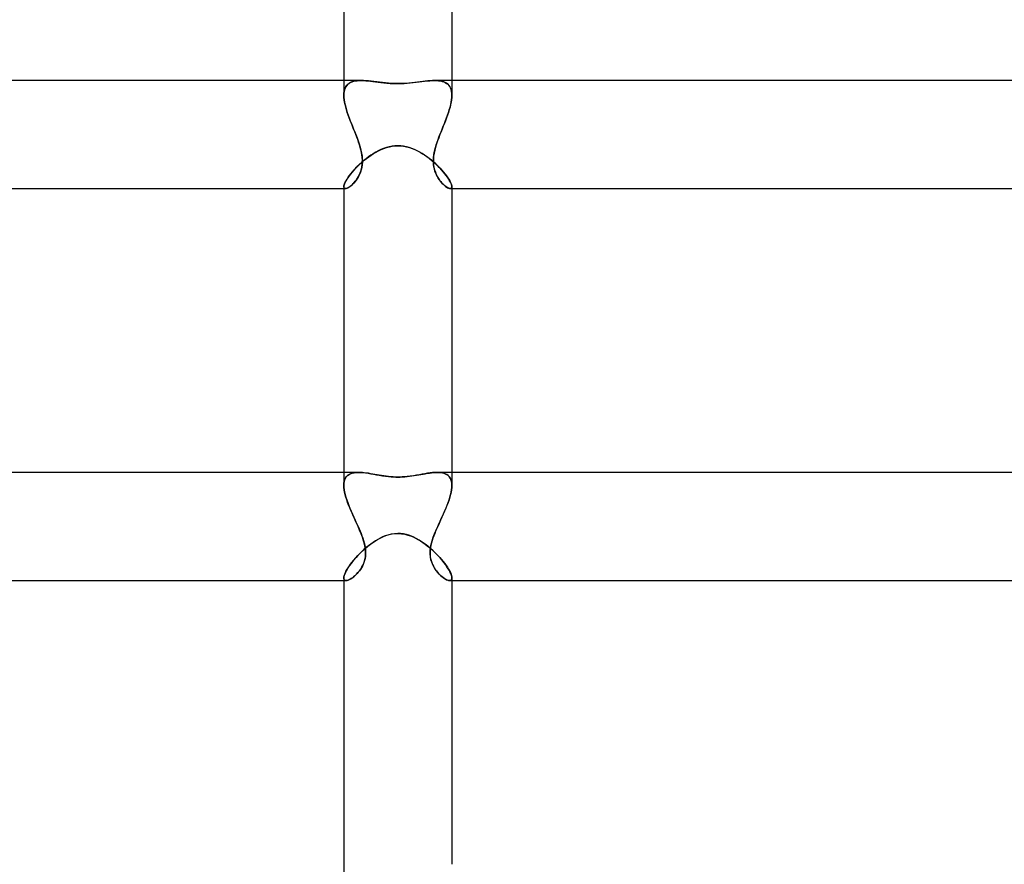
# Model space of a CAD drawing. Header units: millimetres. Extents: x -430 to 430, y -2 to 290.
# Tile 42 of 84: x -14 to 22, y 33 to 64. Entities that reach past the tile are written whole.
import ezdxf

# ---------------------------------------------------------------- set-up
doc = ezdxf.new("R2010")
doc.units = ezdxf.units.MM
doc.layers.add('HIDDEN', color=7, linetype='Continuous')
doc.layers.add('THICK', color=7, linetype='Continuous')

msp = doc.modelspace()

# ---------------------------------------------------------------- linework, layer by layer
at = {"layer": 'HIDDEN'}
for p, q in [((-2, 62), (-2, 61.453)), ((-1.641, 61.968), (-1.701, 61.949)), ((-1.697, 61.951), (-1.637, 61.97)), ((-1.576, 61.983), (-1.641, 61.968)), ((-1.637, 61.97), (-1.573, 61.983)), ((-1.507, 61.993), (-1.576, 61.983)), ((-1.573, 61.983), (-1.505, 61.993)), ((-1.434, 61.998), (-1.507, 61.993)), ((-1.505, 61.993), (-1.433, 61.998)), ((-1.357, 62), (-1.434, 61.998)), ((-1.433, 61.998), (-1.357, 62)), ((-1.271, 61.998), (-1.357, 62)), ((-1.18, 61.993), (-1.271, 61.998)), ((-1.086, 61.984), (-1.18, 61.993)), ((-0.989, 61.974), (-1.086, 61.984)), ((-0.888, 61.961), (-0.989, 61.974)), ((0.921, 61.966), (0.825, 61.953)), ((1.015, 61.977), (0.921, 61.966)), ((1.105, 61.986), (1.015, 61.977)), ((1.192, 61.993), (1.105, 61.986)), ((1.276, 61.998), (1.192, 61.993)), ((1.357, 62), (1.276, 61.998)), ((1.433, 61.998), (1.357, 62)), ((1.357, 62), (1.434, 61.998)), ((1.505, 61.993), (1.433, 61.998)), ((1.434, 61.998), (1.507, 61.993)), ((1.573, 61.983), (1.505, 61.993)), ((1.507, 61.993), (1.576, 61.983)), ((1.637, 61.97), (1.573, 61.983)), ((1.576, 61.983), (1.641, 61.968)), ((1.697, 61.951), (1.637, 61.97)), ((1.641, 61.968), (1.701, 61.949)), ((2, 62), (2, 61.453)), ((-1.988, 61.599), (-1.972, 61.664)), ((-1.973, 61.661), (-1.988, 61.597)), ((-1.952, 61.719), (-1.973, 61.661)), ((-1.972, 61.664), (-1.95, 61.723)), ((-1.924, 61.772), (-1.952, 61.719)), ((-1.95, 61.723), (-1.922, 61.776)), ((-1.891, 61.819), (-1.924, 61.772)), ((-1.922, 61.776), (-1.888, 61.822)), ((-1.851, 61.86), (-1.891, 61.819)), ((-1.888, 61.822), (-1.848, 61.863)), ((-1.806, 61.895), (-1.851, 61.86)), ((-1.848, 61.863), (-1.802, 61.898)), ((-1.756, 61.925), (-1.806, 61.895)), ((-1.802, 61.898), (-1.752, 61.927)), ((-1.701, 61.949), (-1.756, 61.925)), ((-1.752, 61.927), (-1.697, 61.951)), ((-0.785, 61.948), (-0.888, 61.961)), ((-0.679, 61.935), (-0.785, 61.948)), ((-0.571, 61.921), (-0.679, 61.935)), ((-0.461, 61.909), (-0.571, 61.921)), ((-0.349, 61.899), (-0.461, 61.909)), ((-0.235, 61.891), (-0.349, 61.899)), ((-0.118, 61.886), (-0.235, 61.891)), ((0, 61.884), (-0.118, 61.886)), ((0.147, 61.887), (0, 61.884)), ((0.283, 61.894), (0.147, 61.887)), ((0.408, 61.904), (0.283, 61.894)), ((0.52, 61.916), (0.408, 61.904)), ((0.625, 61.928), (0.52, 61.916)), ((0.726, 61.941), (0.625, 61.928)), ((0.825, 61.953), (0.726, 61.941)), ((1.752, 61.927), (1.697, 61.951)), ((1.701, 61.949), (1.756, 61.925)), ((1.802, 61.898), (1.752, 61.927)), ((1.756, 61.925), (1.806, 61.895)), ((1.848, 61.863), (1.802, 61.898)), ((1.806, 61.895), (1.851, 61.86)), ((1.888, 61.822), (1.848, 61.863)), ((1.851, 61.86), (1.891, 61.819)), ((1.922, 61.776), (1.888, 61.822)), ((1.891, 61.819), (1.924, 61.772)), ((1.95, 61.723), (1.922, 61.776)), ((1.924, 61.772), (1.952, 61.719)), ((1.972, 61.664), (1.95, 61.723)), ((1.952, 61.719), (1.973, 61.661)), ((1.988, 61.599), (1.972, 61.664)), ((1.973, 61.661), (1.988, 61.597)), ((-2, 61.453), (-1.997, 61.529)), ((-1.997, 61.527), (-2, 61.453)), ((-1.997, 61.374), (-2, 61.453)), ((-2, 61.453), (-1.997, 61.372)), ((-1.997, 61.529), (-1.988, 61.599)), ((-1.988, 61.597), (-1.997, 61.527)), ((-1.988, 61.289), (-1.997, 61.374)), ((-1.997, 61.372), (-1.988, 61.287)), ((-1.974, 61.201), (-1.988, 61.289)), ((-1.988, 61.287), (-1.974, 61.198)), ((1.974, 61.201), (1.988, 61.289)), ((1.988, 61.287), (1.974, 61.198)), ((1.997, 61.529), (1.988, 61.599)), ((1.988, 61.597), (1.997, 61.527)), ((1.988, 61.289), (1.997, 61.374)), ((1.997, 61.372), (1.988, 61.287)), ((2, 61.453), (1.997, 61.529)), ((1.997, 61.527), (2, 61.453)), ((1.997, 61.374), (2, 61.453)), ((2, 61.453), (1.997, 61.372)), ((-1.955, 61.11), (-1.974, 61.201)), ((-1.974, 61.198), (-1.954, 61.106)), ((-1.932, 61.016), (-1.955, 61.11)), ((-1.954, 61.106), (-1.93, 61.011)), ((-1.904, 60.919), (-1.932, 61.016)), ((-1.93, 61.011), (-1.903, 60.914)), ((-1.873, 60.82), (-1.904, 60.919)), ((-1.903, 60.914), (-1.871, 60.815)), ((1.903, 60.914), (1.871, 60.815)), ((1.873, 60.82), (1.904, 60.919)), ((1.93, 61.011), (1.903, 60.914)), ((1.904, 60.919), (1.932, 61.016)), ((1.954, 61.106), (1.93, 61.011)), ((1.932, 61.016), (1.955, 61.11)), ((1.974, 61.198), (1.954, 61.106)), ((1.955, 61.11), (1.974, 61.201)), ((-1.839, 60.719), (-1.873, 60.82)), ((-1.871, 60.815), (-1.837, 60.715)), ((-1.802, 60.617), (-1.839, 60.719)), ((-1.837, 60.715), (-1.8, 60.613)), ((-1.763, 60.515), (-1.802, 60.617)), ((-1.8, 60.613), (-1.761, 60.51)), ((-1.722, 60.412), (-1.763, 60.515)), ((-1.761, 60.51), (-1.721, 60.408)), ((1.761, 60.51), (1.721, 60.408)), ((1.722, 60.412), (1.763, 60.515)), ((1.8, 60.613), (1.761, 60.51)), ((1.763, 60.515), (1.802, 60.617)), ((1.837, 60.715), (1.8, 60.613)), ((1.802, 60.617), (1.839, 60.719)), ((1.871, 60.815), (1.837, 60.715)), ((1.839, 60.719), (1.873, 60.82)), ((-1.681, 60.308), (-1.722, 60.412)), ((-1.721, 60.408), (-1.68, 60.305)), ((-1.64, 60.205), (-1.681, 60.308)), ((-1.68, 60.305), (-1.639, 60.203)), ((-1.598, 60.102), (-1.64, 60.205)), ((-1.639, 60.203), (-1.598, 60.101)), ((1.598, 60.102), (1.64, 60.205)), ((1.639, 60.203), (1.598, 60.101)), ((1.68, 60.305), (1.639, 60.203)), ((1.64, 60.205), (1.681, 60.308)), ((1.721, 60.408), (1.68, 60.305)), ((1.681, 60.308), (1.722, 60.412)), ((-1.558, 60), (-1.598, 60.102)), ((-1.598, 60.101), (-1.558, 60)), ((-1.522, 59.906), (-1.558, 60)), ((-1.558, 60), (-1.513, 59.884)), ((-1.486, 59.812), (-1.522, 59.906)), ((-1.513, 59.884), (-1.471, 59.769)), ((-1.453, 59.717), (-1.486, 59.812)), ((1.453, 59.717), (1.486, 59.812)), ((1.513, 59.884), (1.471, 59.769)), ((1.486, 59.812), (1.522, 59.906)), ((1.558, 60), (1.513, 59.884)), ((1.522, 59.906), (1.558, 60)), ((1.558, 60), (1.598, 60.102)), ((1.598, 60.101), (1.558, 60)), ((-1.471, 59.769), (-1.432, 59.654)), ((-1.422, 59.622), (-1.453, 59.717)), ((-1.432, 59.654), (-1.396, 59.538)), ((-1.393, 59.527), (-1.422, 59.622)), ((-1.396, 59.538), (-1.366, 59.424)), ((-1.368, 59.432), (-1.393, 59.527)), ((-1.347, 59.338), (-1.368, 59.432)), ((-1.366, 59.424), (-1.342, 59.31)), ((-0.714, 59.403), (-0.617, 59.449)), ((-0.617, 59.449), (-0.518, 59.489)), ((-0.518, 59.489), (-0.417, 59.523)), ((-0.417, 59.523), (-0.314, 59.55)), ((-0.314, 59.55), (-0.209, 59.57)), ((-0.209, 59.57), (-0.104, 59.582)), ((-0.104, 59.582), (0, 59.586)), ((0, 59.586), (0.107, 59.582)), ((0.107, 59.582), (0.214, 59.569)), ((0.214, 59.569), (0.321, 59.548)), ((0.321, 59.548), (0.426, 59.52)), ((0.426, 59.52), (0.529, 59.485)), ((0.529, 59.485), (0.629, 59.443)), ((0.629, 59.443), (0.726, 59.397)), ((1.366, 59.423), (1.342, 59.309)), ((1.347, 59.338), (1.368, 59.432)), ((1.396, 59.538), (1.366, 59.423)), ((1.368, 59.432), (1.393, 59.527)), ((1.393, 59.527), (1.422, 59.622)), ((1.432, 59.653), (1.396, 59.538)), ((1.422, 59.622), (1.453, 59.717)), ((1.471, 59.769), (1.432, 59.653)), ((-1.331, 59.244), (-1.347, 59.338)), ((-1.342, 59.31), (-1.325, 59.198)), ((-1.32, 59.152), (-1.331, 59.244)), ((-1.326, 58.982), (-1.245, 59.051)), ((-1.325, 59.198), (-1.316, 59.089)), ((-1.315, 59.062), (-1.32, 59.152)), ((-1.316, 59.089), (-1.315, 58.983)), ((-1.315, 58.973), (-1.315, 59.062)), ((-1.245, 59.051), (-1.161, 59.118)), ((-1.161, 59.118), (-1.076, 59.182)), ((-1.076, 59.182), (-0.988, 59.243)), ((-0.988, 59.243), (-0.899, 59.3)), ((-0.899, 59.3), (-0.808, 59.353)), ((-0.808, 59.353), (-0.714, 59.403)), ((0.726, 59.397), (0.82, 59.347)), ((0.82, 59.347), (0.912, 59.292)), ((0.912, 59.292), (1.003, 59.233)), ((1.003, 59.233), (1.091, 59.17)), ((1.091, 59.17), (1.178, 59.105)), ((1.178, 59.105), (1.262, 59.037)), ((1.315, 59.062), (1.32, 59.152)), ((1.316, 59.088), (1.315, 58.982)), ((1.315, 58.973), (1.315, 59.062)), ((1.325, 59.197), (1.316, 59.088)), ((1.32, 59.152), (1.331, 59.244)), ((1.342, 59.309), (1.325, 59.197)), ((1.331, 59.244), (1.347, 59.338)), ((-1.68, 58.623), (-1.618, 58.695)), ((-1.618, 58.695), (-1.55, 58.767)), ((-1.55, 58.767), (-1.479, 58.839)), ((-1.479, 58.839), (-1.404, 58.911)), ((-1.404, 58.911), (-1.326, 58.982)), ((-1.359, 58.693), (-1.387, 58.607)), ((-1.372, 58.65), (-1.35, 58.726)), ((-1.337, 58.784), (-1.359, 58.693)), ((-1.35, 58.726), (-1.333, 58.805)), ((-1.322, 58.881), (-1.337, 58.784)), ((-1.333, 58.805), (-1.321, 58.887)), ((-1.315, 58.983), (-1.322, 58.881)), ((-1.321, 58.887), (-1.315, 58.973)), ((1.262, 59.037), (1.343, 58.967)), ((1.315, 58.982), (1.322, 58.88)), ((1.321, 58.887), (1.315, 58.973)), ((1.333, 58.805), (1.321, 58.887)), ((1.322, 58.88), (1.337, 58.783)), ((1.35, 58.726), (1.333, 58.805)), ((1.337, 58.783), (1.36, 58.692)), ((1.343, 58.967), (1.42, 58.896)), ((1.372, 58.65), (1.35, 58.726)), ((1.36, 58.692), (1.388, 58.606)), ((1.42, 58.896), (1.495, 58.823)), ((1.495, 58.823), (1.566, 58.751)), ((1.566, 58.751), (1.632, 58.679)), ((-1.917, 58.294), (-1.881, 58.354)), ((-1.881, 58.354), (-1.839, 58.418)), ((-1.839, 58.418), (-1.792, 58.484)), ((-1.792, 58.484), (-1.738, 58.553)), ((-1.738, 58.553), (-1.68, 58.623)), ((-1.575, 58.274), (-1.535, 58.327)), ((-1.499, 58.382), (-1.542, 58.318)), ((-1.535, 58.327), (-1.497, 58.384)), ((-1.458, 58.451), (-1.499, 58.382)), ((-1.497, 58.384), (-1.461, 58.445)), ((-1.461, 58.445), (-1.428, 58.51)), ((-1.421, 58.526), (-1.458, 58.451)), ((-1.428, 58.51), (-1.398, 58.579)), ((-1.387, 58.607), (-1.421, 58.526)), ((-1.398, 58.579), (-1.372, 58.65)), ((1.398, 58.579), (1.372, 58.65)), ((1.388, 58.606), (1.421, 58.525)), ((1.428, 58.51), (1.398, 58.579)), ((1.421, 58.525), (1.459, 58.45)), ((1.461, 58.445), (1.428, 58.51)), ((1.459, 58.45), (1.5, 58.38)), ((1.497, 58.384), (1.461, 58.445)), ((1.535, 58.327), (1.497, 58.384)), ((1.5, 58.38), (1.542, 58.317)), ((1.575, 58.274), (1.535, 58.327)), ((1.632, 58.679), (1.693, 58.608)), ((1.693, 58.608), (1.75, 58.538)), ((1.75, 58.538), (1.802, 58.471)), ((1.802, 58.471), (1.848, 58.405)), ((1.848, 58.405), (1.888, 58.344)), ((1.888, 58.344), (1.922, 58.285)), ((-2, 58.069), (-1.997, 58.102)), ((-1.998, 58.048), (-2, 58.069)), ((-2, 58.068), (-1.998, 58.047)), ((-2, 58), (-1.94, 58)), ((-1.993, 58.03), (-1.998, 58.048)), ((-1.998, 58.047), (-1.992, 58.03)), ((-1.997, 58.102), (-1.987, 58.142)), ((-1.984, 58.017), (-1.993, 58.03)), ((-1.992, 58.03), (-1.983, 58.016)), ((-1.987, 58.142), (-1.97, 58.188)), ((-1.972, 58.007), (-1.984, 58.017)), ((-1.983, 58.016), (-1.971, 58.007)), ((-1.957, 58.002), (-1.972, 58.007)), ((-1.971, 58.007), (-1.956, 58.002)), ((-1.97, 58.188), (-1.947, 58.239)), ((-1.939, 58), (-1.957, 58.002)), ((-1.956, 58.002), (-1.938, 58)), ((-1.947, 58.239), (-1.917, 58.294)), ((-1.91, 58.004), (-1.938, 58)), ((-1.938, 58), (-1.912, 58.003)), ((-1.912, 58.003), (-1.882, 58.013)), ((-1.878, 58.014), (-1.91, 58.004)), ((-1.882, 58.013), (-1.849, 58.028)), ((-1.842, 58.031), (-1.878, 58.014)), ((-1.849, 58.028), (-1.814, 58.048)), ((-1.803, 58.055), (-1.842, 58.031)), ((-1.814, 58.048), (-1.776, 58.073)), ((-1.762, 58.084), (-1.803, 58.055)), ((-1.776, 58.073), (-1.737, 58.104)), ((-1.719, 58.119), (-1.762, 58.084)), ((-1.737, 58.104), (-1.697, 58.14)), ((-1.675, 58.161), (-1.719, 58.119)), ((-1.697, 58.14), (-1.656, 58.18)), ((-1.631, 58.207), (-1.675, 58.161)), ((-1.656, 58.18), (-1.615, 58.225)), ((-1.586, 58.26), (-1.631, 58.207)), ((-1.615, 58.225), (-1.575, 58.274)), ((-1.542, 58.318), (-1.586, 58.26)), ((1.542, 58.317), (1.587, 58.259)), ((1.615, 58.225), (1.575, 58.274)), ((1.587, 58.259), (1.631, 58.206)), ((1.656, 58.18), (1.615, 58.225)), ((1.631, 58.206), (1.676, 58.16)), ((1.697, 58.14), (1.656, 58.18)), ((1.676, 58.16), (1.72, 58.119)), ((1.737, 58.104), (1.697, 58.14)), ((1.72, 58.119), (1.763, 58.083)), ((1.776, 58.073), (1.737, 58.104)), ((1.763, 58.083), (1.804, 58.054)), ((1.814, 58.048), (1.776, 58.073)), ((1.804, 58.054), (1.843, 58.031)), ((1.849, 58.028), (1.814, 58.048)), ((1.843, 58.031), (1.879, 58.014)), ((1.882, 58.013), (1.849, 58.028)), ((1.879, 58.014), (1.911, 58.004)), ((1.912, 58.003), (1.882, 58.013)), ((1.911, 58.004), (1.939, 58)), ((1.938, 58), (1.912, 58.003)), ((1.922, 58.285), (1.951, 58.232)), ((1.956, 58.002), (1.938, 58)), ((1.939, 58), (1.957, 58.002)), ((1.94, 58), (2, 58)), ((1.951, 58.232), (1.972, 58.183)), ((1.971, 58.007), (1.956, 58.002)), ((1.957, 58.002), (1.972, 58.007)), ((1.983, 58.016), (1.971, 58.007)), ((1.972, 58.183), (1.988, 58.139)), ((1.972, 58.007), (1.984, 58.017)), ((1.992, 58.03), (1.983, 58.016)), ((1.984, 58.017), (1.993, 58.03)), ((1.988, 58.139), (1.997, 58.1)), ((1.998, 58.047), (1.992, 58.03)), ((1.993, 58.03), (1.998, 58.048)), ((1.997, 58.1), (2, 58.068)), ((1.998, 58.048), (2, 58.069)), ((2, 58.068), (1.998, 58.047)), ((-2, 47.5), (-2, 47.02)), ((-1.903, 47.343), (-1.86, 47.387)), ((-1.848, 47.397), (-1.887, 47.362)), ((-1.86, 47.387), (-1.809, 47.423)), ((-1.804, 47.426), (-1.848, 47.397)), ((-1.809, 47.423), (-1.751, 47.452)), ((-1.755, 47.45), (-1.804, 47.426)), ((-1.703, 47.469), (-1.755, 47.45)), ((-1.751, 47.452), (-1.687, 47.474)), ((-1.646, 47.483), (-1.703, 47.469)), ((-1.687, 47.474), (-1.616, 47.489)), ((-1.586, 47.493), (-1.646, 47.483)), ((-1.616, 47.489), (-1.539, 47.497)), ((-1.522, 47.498), (-1.586, 47.493)), ((-1.539, 47.497), (-1.456, 47.5)), ((-1.456, 47.5), (-1.522, 47.498)), ((-1.387, 47.498), (-1.456, 47.5)), ((-1.315, 47.494), (-1.387, 47.498)), ((-1.242, 47.486), (-1.315, 47.494)), ((-1.167, 47.477), (-1.242, 47.486)), ((-1.09, 47.466), (-1.167, 47.477)), ((-1.012, 47.453), (-1.09, 47.466)), ((-0.933, 47.439), (-1.012, 47.453)), ((-0.853, 47.425), (-0.933, 47.439)), ((-0.771, 47.41), (-0.853, 47.425)), ((-0.688, 47.396), (-0.771, 47.41)), ((-0.605, 47.382), (-0.688, 47.396)), ((0.688, 47.396), (0.574, 47.377)), ((0.797, 47.415), (0.688, 47.396)), ((0.902, 47.434), (0.797, 47.415)), ((1.003, 47.452), (0.902, 47.434)), ((1.1, 47.467), (1.003, 47.452)), ((1.194, 47.481), (1.1, 47.467)), ((1.285, 47.491), (1.194, 47.481)), ((1.372, 47.498), (1.285, 47.491)), ((1.456, 47.5), (1.372, 47.498)), ((1.539, 47.497), (1.456, 47.5)), ((1.456, 47.5), (1.522, 47.498)), ((1.522, 47.498), (1.586, 47.493)), ((1.616, 47.489), (1.539, 47.497)), ((1.586, 47.493), (1.646, 47.483)), ((1.687, 47.474), (1.616, 47.489)), ((1.646, 47.483), (1.703, 47.469)), ((1.751, 47.452), (1.687, 47.474)), ((1.703, 47.469), (1.755, 47.45)), ((1.809, 47.423), (1.751, 47.452)), ((1.755, 47.45), (1.804, 47.426)), ((1.804, 47.426), (1.848, 47.397)), ((1.86, 47.387), (1.809, 47.423)), ((1.848, 47.397), (1.887, 47.362)), ((1.903, 47.343), (1.86, 47.387)), ((2, 47.5), (2, 47.02)), ((-2, 47.019), (-1.996, 47.097)), ((-1.997, 47.093), (-2, 47.02)), ((-2, 47.02), (-1.997, 46.943)), ((-1.987, 47.159), (-1.997, 47.093)), ((-1.996, 47.097), (-1.985, 47.169)), ((-1.971, 47.219), (-1.987, 47.159)), ((-1.985, 47.169), (-1.966, 47.234)), ((-1.949, 47.273), (-1.971, 47.219)), ((-1.966, 47.234), (-1.938, 47.292)), ((-1.921, 47.32), (-1.949, 47.273)), ((-1.938, 47.292), (-1.903, 47.343)), ((-1.887, 47.362), (-1.921, 47.32)), ((-0.52, 47.368), (-0.605, 47.382)), ((-0.435, 47.357), (-0.52, 47.368)), ((-0.349, 47.346), (-0.435, 47.357)), ((-0.263, 47.338), (-0.349, 47.346)), ((-0.176, 47.331), (-0.263, 47.338)), ((-0.088, 47.328), (-0.176, 47.331)), ((0, 47.326), (-0.088, 47.328)), ((0.074, 47.327), (0, 47.326)), ((0.157, 47.331), (0.074, 47.327)), ((0.249, 47.337), (0.157, 47.331)), ((0.349, 47.346), (0.249, 47.337)), ((0.458, 47.36), (0.349, 47.346)), ((0.574, 47.377), (0.458, 47.36)), ((1.887, 47.362), (1.921, 47.32)), ((1.938, 47.292), (1.903, 47.343)), ((1.921, 47.32), (1.949, 47.273)), ((1.966, 47.234), (1.938, 47.292)), ((1.949, 47.273), (1.971, 47.219)), ((1.985, 47.169), (1.966, 47.234)), ((1.971, 47.219), (1.987, 47.159)), ((1.996, 47.097), (1.985, 47.169)), ((1.987, 47.159), (1.997, 47.093)), ((2, 47.019), (1.996, 47.097)), ((1.997, 47.093), (2, 47.02)), ((2, 47.02), (1.997, 46.943)), ((-1.997, 46.939), (-2, 47.019)), ((-1.997, 46.943), (-1.987, 46.86)), ((-1.987, 46.855), (-1.997, 46.939)), ((-1.987, 46.86), (-1.972, 46.771)), ((-1.971, 46.767), (-1.987, 46.855)), ((-1.972, 46.771), (-1.951, 46.679)), ((-1.95, 46.676), (-1.971, 46.767)), ((-1.951, 46.679), (-1.924, 46.584)), ((-1.924, 46.582), (-1.95, 46.676)), ((1.951, 46.679), (1.924, 46.584)), ((1.924, 46.582), (1.95, 46.676)), ((1.95, 46.676), (1.971, 46.767)), ((1.972, 46.771), (1.951, 46.679)), ((1.971, 46.767), (1.987, 46.855)), ((1.987, 46.86), (1.972, 46.771)), ((1.997, 46.943), (1.987, 46.86)), ((1.987, 46.855), (1.997, 46.939)), ((1.997, 46.939), (2, 47.019)), ((-1.924, 46.584), (-1.893, 46.485)), ((-1.893, 46.487), (-1.924, 46.582)), ((-1.859, 46.389), (-1.893, 46.487)), ((-1.893, 46.485), (-1.857, 46.383)), ((-1.822, 46.29), (-1.859, 46.389)), ((-1.857, 46.383), (-1.817, 46.278)), ((1.857, 46.383), (1.817, 46.278)), ((1.822, 46.29), (1.859, 46.389)), ((1.893, 46.485), (1.857, 46.383)), ((1.859, 46.389), (1.893, 46.487)), ((1.924, 46.584), (1.893, 46.485)), ((1.893, 46.487), (1.924, 46.582)), ((-1.782, 46.191), (-1.822, 46.29)), ((-1.817, 46.278), (-1.774, 46.171)), ((-1.74, 46.092), (-1.782, 46.191)), ((-1.774, 46.171), (-1.728, 46.063)), ((-1.697, 45.992), (-1.74, 46.092)), ((-1.728, 46.063), (-1.679, 45.952)), ((-1.652, 45.892), (-1.697, 45.992)), ((-1.679, 45.952), (-1.629, 45.84)), ((1.679, 45.952), (1.629, 45.84)), ((1.652, 45.892), (1.697, 45.992)), ((1.728, 46.063), (1.679, 45.952)), ((1.697, 45.992), (1.74, 46.092)), ((1.774, 46.171), (1.728, 46.063)), ((1.74, 46.092), (1.782, 46.191)), ((1.817, 46.278), (1.774, 46.171)), ((1.782, 46.191), (1.822, 46.29)), ((-1.608, 45.793), (-1.652, 45.892)), ((-1.629, 45.84), (-1.578, 45.728)), ((-1.563, 45.695), (-1.608, 45.793)), ((-1.578, 45.728), (-1.526, 45.614)), ((-1.518, 45.597), (-1.563, 45.695)), ((-1.526, 45.614), (-1.474, 45.5)), ((-1.474, 45.5), (-1.518, 45.597)), ((1.526, 45.614), (1.474, 45.5)), ((1.474, 45.5), (1.518, 45.597)), ((1.518, 45.597), (1.563, 45.695)), ((1.578, 45.728), (1.526, 45.614)), ((1.563, 45.695), (1.608, 45.793)), ((1.629, 45.84), (1.578, 45.728)), ((1.608, 45.793), (1.652, 45.892)), ((-1.415, 45.364), (-1.474, 45.5)), ((-1.474, 45.5), (-1.436, 45.413)), ((-1.436, 45.413), (-1.399, 45.326)), ((-1.359, 45.23), (-1.415, 45.364)), ((-1.399, 45.326), (-1.363, 45.239)), ((-1.363, 45.239), (-1.329, 45.152)), ((-1.31, 45.098), (-1.359, 45.23)), ((-0.321, 45.197), (-0.208, 45.222)), ((-0.208, 45.222), (-0.101, 45.235)), ((-0.101, 45.235), (0, 45.239)), ((0, 45.239), (0.131, 45.232)), ((0.131, 45.232), (0.254, 45.213)), ((0.254, 45.213), (0.367, 45.184)), ((1.31, 45.098), (1.36, 45.23)), ((1.363, 45.239), (1.329, 45.152)), ((1.36, 45.23), (1.415, 45.364)), ((1.399, 45.326), (1.363, 45.239)), ((1.436, 45.413), (1.399, 45.326)), ((1.415, 45.364), (1.474, 45.5)), ((1.474, 45.5), (1.436, 45.413)), ((-1.329, 45.152), (-1.298, 45.066)), ((-1.267, 44.968), (-1.31, 45.098)), ((-1.298, 45.066), (-1.271, 44.98)), ((-1.271, 44.98), (-1.246, 44.894)), ((-1.233, 44.841), (-1.267, 44.968)), ((-1.246, 44.894), (-1.226, 44.81)), ((-1.209, 44.717), (-1.233, 44.841)), ((-1.113, 44.768), (-1.009, 44.847)), ((-1.009, 44.847), (-0.902, 44.923)), ((-0.902, 44.923), (-0.792, 44.993)), ((-0.792, 44.993), (-0.677, 45.057)), ((-0.677, 45.057), (-0.56, 45.113)), ((-0.56, 45.113), (-0.441, 45.161)), ((-0.441, 45.161), (-0.321, 45.197)), ((0.367, 45.184), (0.471, 45.149)), ((0.471, 45.149), (0.565, 45.111)), ((0.565, 45.111), (0.655, 45.068)), ((0.655, 45.068), (0.744, 45.021)), ((0.744, 45.021), (0.832, 44.968)), ((0.832, 44.968), (0.919, 44.911)), ((0.919, 44.911), (1.005, 44.85)), ((1.005, 44.85), (1.09, 44.786)), ((1.209, 44.718), (1.233, 44.841)), ((1.246, 44.894), (1.226, 44.81)), ((1.233, 44.841), (1.267, 44.968)), ((1.271, 44.98), (1.246, 44.894)), ((1.267, 44.968), (1.31, 45.098)), ((1.298, 45.066), (1.271, 44.98)), ((1.329, 45.152), (1.298, 45.066)), ((-1.481, 44.428), (-1.396, 44.515)), ((-1.396, 44.515), (-1.306, 44.601)), ((-1.306, 44.601), (-1.212, 44.685)), ((-1.226, 44.81), (-1.21, 44.725)), ((-1.212, 44.685), (-1.113, 44.768)), ((-1.21, 44.725), (-1.199, 44.641)), ((-1.196, 44.597), (-1.209, 44.717)), ((-1.204, 44.372), (-1.194, 44.481)), ((-1.194, 44.474), (-1.201, 44.394)), ((-1.199, 44.641), (-1.194, 44.557)), ((-1.194, 44.481), (-1.196, 44.597)), ((-1.194, 44.557), (-1.194, 44.474)), ((1.09, 44.786), (1.173, 44.718)), ((1.173, 44.718), (1.254, 44.649)), ((1.199, 44.641), (1.194, 44.557)), ((1.194, 44.482), (1.196, 44.598)), ((1.194, 44.557), (1.194, 44.474)), ((1.204, 44.373), (1.194, 44.482)), ((1.194, 44.474), (1.201, 44.394)), ((1.196, 44.598), (1.209, 44.718)), ((1.21, 44.725), (1.199, 44.641)), ((1.226, 44.81), (1.21, 44.725)), ((1.254, 44.649), (1.332, 44.577)), ((1.332, 44.577), (1.407, 44.504)), ((1.407, 44.504), (1.48, 44.429)), ((-1.763, 44.091), (-1.702, 44.172)), ((-1.702, 44.172), (-1.634, 44.256)), ((-1.634, 44.256), (-1.56, 44.342)), ((-1.56, 44.342), (-1.481, 44.428)), ((-1.289, 44.083), (-1.253, 44.173)), ((-1.255, 44.167), (-1.283, 44.098)), ((-1.232, 44.24), (-1.255, 44.167)), ((-1.253, 44.173), (-1.224, 44.269)), ((-1.213, 44.316), (-1.232, 44.24)), ((-1.224, 44.269), (-1.204, 44.372)), ((-1.201, 44.394), (-1.213, 44.316)), ((1.201, 44.394), (1.213, 44.316)), ((1.224, 44.27), (1.204, 44.373)), ((1.213, 44.316), (1.232, 44.24)), ((1.253, 44.173), (1.224, 44.27)), ((1.232, 44.24), (1.255, 44.167)), ((1.289, 44.084), (1.253, 44.173)), ((1.255, 44.167), (1.283, 44.098)), ((1.48, 44.429), (1.549, 44.355)), ((1.549, 44.355), (1.614, 44.28)), ((1.614, 44.28), (1.676, 44.205)), ((1.676, 44.205), (1.733, 44.132)), ((1.733, 44.132), (1.786, 44.059)), ((-1.967, 43.739), (-1.942, 43.799)), ((-1.942, 43.799), (-1.908, 43.865)), ((-1.908, 43.865), (-1.867, 43.937)), ((-1.867, 43.937), (-1.818, 44.012)), ((-1.818, 44.012), (-1.763, 44.091)), ((-1.508, 43.758), (-1.551, 43.713)), ((-1.529, 43.735), (-1.477, 43.793)), ((-1.466, 43.806), (-1.508, 43.758)), ((-1.477, 43.793), (-1.426, 43.856)), ((-1.426, 43.856), (-1.466, 43.806)), ((-1.426, 43.856), (-1.377, 43.925)), ((-1.386, 43.911), (-1.426, 43.856)), ((-1.349, 43.97), (-1.386, 43.911)), ((-1.377, 43.925), (-1.331, 44.001)), ((-1.314, 44.032), (-1.349, 43.97)), ((-1.331, 44.001), (-1.289, 44.083)), ((-1.283, 44.098), (-1.314, 44.032)), ((1.283, 44.098), (1.314, 44.032)), ((1.331, 44.001), (1.289, 44.084)), ((1.314, 44.032), (1.349, 43.97)), ((1.377, 43.926), (1.331, 44.001)), ((1.349, 43.97), (1.386, 43.911)), ((1.426, 43.857), (1.377, 43.926)), ((1.386, 43.911), (1.426, 43.856)), ((1.476, 43.794), (1.426, 43.857)), ((1.426, 43.856), (1.466, 43.806)), ((1.466, 43.806), (1.508, 43.758)), ((1.529, 43.736), (1.476, 43.794)), ((1.508, 43.758), (1.551, 43.713)), ((1.786, 44.059), (1.834, 43.989)), ((1.834, 43.989), (1.876, 43.921)), ((1.876, 43.921), (1.913, 43.856)), ((1.913, 43.856), (1.944, 43.794)), ((1.944, 43.794), (1.968, 43.737)), ((-2, 43.596), (-1.997, 43.637)), ((-2, 43.597), (-1.997, 43.567)), ((-1.997, 43.566), (-2, 43.596)), ((-2, 43.5), (-1.913, 43.5)), ((-1.997, 43.637), (-1.986, 43.685)), ((-1.997, 43.567), (-1.99, 43.543)), ((-1.989, 43.541), (-1.997, 43.566)), ((-1.99, 43.543), (-1.977, 43.524)), ((-1.976, 43.523), (-1.989, 43.541)), ((-1.986, 43.685), (-1.967, 43.739)), ((-1.977, 43.524), (-1.959, 43.51)), ((-1.958, 43.51), (-1.976, 43.523)), ((-1.959, 43.51), (-1.937, 43.502)), ((-1.936, 43.502), (-1.958, 43.51)), ((-1.937, 43.502), (-1.911, 43.5)), ((-1.91, 43.5), (-1.936, 43.502)), ((-1.911, 43.5), (-1.875, 43.504)), ((-1.879, 43.503), (-1.91, 43.5)), ((-1.844, 43.513), (-1.879, 43.503)), ((-1.875, 43.504), (-1.834, 43.516)), ((-1.806, 43.527), (-1.844, 43.513)), ((-1.834, 43.516), (-1.789, 43.536)), ((-1.766, 43.547), (-1.806, 43.527)), ((-1.789, 43.536), (-1.74, 43.563)), ((-1.725, 43.572), (-1.766, 43.547)), ((-1.74, 43.563), (-1.689, 43.596)), ((-1.682, 43.601), (-1.725, 43.572)), ((-1.689, 43.596), (-1.636, 43.637)), ((-1.638, 43.635), (-1.682, 43.601)), ((-1.595, 43.672), (-1.638, 43.635)), ((-1.636, 43.637), (-1.582, 43.683)), ((-1.551, 43.713), (-1.595, 43.672)), ((-1.582, 43.683), (-1.529, 43.735)), ((1.582, 43.684), (1.529, 43.736)), ((1.551, 43.713), (1.595, 43.672)), ((1.635, 43.637), (1.582, 43.684)), ((1.595, 43.672), (1.638, 43.635)), ((1.688, 43.597), (1.635, 43.637)), ((1.638, 43.635), (1.682, 43.601)), ((1.682, 43.601), (1.725, 43.572)), ((1.739, 43.563), (1.688, 43.597)), ((1.725, 43.572), (1.766, 43.547)), ((1.788, 43.536), (1.739, 43.563)), ((1.766, 43.547), (1.806, 43.527)), ((1.833, 43.517), (1.788, 43.536)), ((1.806, 43.527), (1.844, 43.513)), ((1.874, 43.504), (1.833, 43.517)), ((1.844, 43.513), (1.879, 43.503)), ((1.91, 43.5), (1.874, 43.504)), ((1.879, 43.503), (1.91, 43.5)), ((1.91, 43.5), (1.936, 43.502)), ((1.937, 43.502), (1.911, 43.5)), ((1.913, 43.5), (2, 43.5)), ((1.936, 43.502), (1.958, 43.51)), ((1.959, 43.51), (1.937, 43.502)), ((1.958, 43.51), (1.976, 43.523)), ((1.977, 43.524), (1.959, 43.51)), ((1.968, 43.737), (1.986, 43.685)), ((1.976, 43.523), (1.989, 43.541)), ((1.99, 43.543), (1.977, 43.524)), ((1.986, 43.685), (1.996, 43.638)), ((1.989, 43.541), (1.997, 43.566)), ((1.997, 43.567), (1.99, 43.543)), ((1.996, 43.638), (2, 43.597)), ((2, 43.597), (1.997, 43.567)), ((1.997, 43.566), (2, 43.596)), ((-2, 33), (-2, 32.583))]:
    msp.add_line(p, q, dxfattribs=at)
at = {"layer": 'THICK'}
for p, q in [((-2, 72.545), (-2, 62)), ((2, 72.545), (2, 62)), ((-1.358, 62), (-250.061, 62)), ((-1.357, 62), (-1.276, 61.998)), ((-1.276, 61.998), (-1.192, 61.993)), ((-1.192, 61.993), (-1.105, 61.986)), ((-1.105, 61.986), (-1.015, 61.977)), ((-1.015, 61.977), (-0.921, 61.966)), ((-0.921, 61.966), (-0.825, 61.953)), ((0.888, 61.961), (0.989, 61.974)), ((0.989, 61.974), (1.086, 61.984)), ((1.086, 61.984), (1.18, 61.993)), ((1.18, 61.993), (1.271, 61.998)), ((1.271, 61.998), (1.357, 62)), ((250.061, 62), (1.358, 62)), ((-0.825, 61.953), (-0.726, 61.941)), ((-0.726, 61.941), (-0.625, 61.928)), ((-0.625, 61.928), (-0.52, 61.916)), ((-0.52, 61.916), (-0.408, 61.904)), ((-0.408, 61.904), (-0.283, 61.894)), ((-0.283, 61.894), (-0.147, 61.887)), ((-0.147, 61.887), (0, 61.884)), ((0, 61.884), (0.118, 61.886)), ((0.118, 61.886), (0.235, 61.891)), ((0.235, 61.891), (0.349, 61.899)), ((0.349, 61.899), (0.461, 61.909)), ((0.461, 61.909), (0.571, 61.921)), ((0.571, 61.921), (0.679, 61.935)), ((0.679, 61.935), (0.785, 61.948)), ((0.785, 61.948), (0.888, 61.961)), ((-0.629, 59.443), (-0.726, 59.397)), ((-0.529, 59.485), (-0.629, 59.443)), ((-0.426, 59.52), (-0.529, 59.485)), ((-0.321, 59.548), (-0.426, 59.52)), ((-0.214, 59.569), (-0.321, 59.548)), ((-0.107, 59.582), (-0.214, 59.569)), ((0, 59.586), (-0.107, 59.582)), ((0.104, 59.582), (0, 59.586)), ((0.209, 59.57), (0.104, 59.582)), ((0.314, 59.55), (0.209, 59.57)), ((0.417, 59.523), (0.314, 59.55)), ((0.518, 59.489), (0.417, 59.523)), ((0.617, 59.449), (0.518, 59.489)), ((0.714, 59.403), (0.617, 59.449)), ((-1.178, 59.105), (-1.262, 59.037)), ((-1.091, 59.17), (-1.178, 59.105)), ((-1.003, 59.233), (-1.091, 59.17)), ((-0.912, 59.292), (-1.003, 59.233)), ((-0.82, 59.347), (-0.912, 59.292)), ((-0.726, 59.397), (-0.82, 59.347)), ((0.808, 59.353), (0.714, 59.403)), ((0.899, 59.3), (0.808, 59.353)), ((0.988, 59.243), (0.899, 59.3)), ((1.076, 59.182), (0.988, 59.243)), ((1.161, 59.118), (1.076, 59.182)), ((1.245, 59.051), (1.161, 59.118)), ((1.326, 58.982), (1.245, 59.051)), ((-1.566, 58.751), (-1.632, 58.679)), ((-1.495, 58.823), (-1.566, 58.751)), ((-1.42, 58.896), (-1.495, 58.823)), ((-1.343, 58.967), (-1.42, 58.896)), ((-1.262, 59.037), (-1.343, 58.967)), ((1.404, 58.911), (1.326, 58.982)), ((1.479, 58.839), (1.404, 58.911)), ((1.55, 58.767), (1.479, 58.839)), ((1.618, 58.695), (1.55, 58.767)), ((1.68, 58.623), (1.618, 58.695)), ((-1.888, 58.344), (-1.922, 58.285)), ((-1.848, 58.405), (-1.888, 58.344)), ((-1.802, 58.471), (-1.848, 58.405)), ((-1.75, 58.538), (-1.802, 58.471)), ((-1.693, 58.608), (-1.75, 58.538)), ((-1.632, 58.679), (-1.693, 58.608)), ((1.738, 58.553), (1.68, 58.623)), ((1.792, 58.484), (1.738, 58.553)), ((1.839, 58.418), (1.792, 58.484)), ((1.881, 58.354), (1.839, 58.418)), ((1.917, 58.294), (1.881, 58.354)), ((-249.648, 58), (-2, 58)), ((-1.997, 58.1), (-2, 58.068)), ((-2, 58.069), (-2, 47.5)), ((-1.988, 58.139), (-1.997, 58.1)), ((-1.972, 58.183), (-1.988, 58.139)), ((-1.951, 58.232), (-1.972, 58.183)), ((-1.922, 58.285), (-1.951, 58.232)), ((1.947, 58.239), (1.917, 58.294)), ((1.97, 58.188), (1.947, 58.239)), ((1.987, 58.142), (1.97, 58.188)), ((1.997, 58.102), (1.987, 58.142)), ((2, 58.069), (1.997, 58.102)), ((2, 58.069), (2, 47.5)), ((2, 58), (249.648, 58)), ((-1.457, 47.5), (-255.648, 47.5)), ((-1.456, 47.5), (-1.372, 47.498)), ((-1.372, 47.498), (-1.285, 47.491)), ((-1.285, 47.491), (-1.194, 47.481)), ((-1.194, 47.481), (-1.1, 47.467)), ((-1.1, 47.467), (-1.003, 47.452)), ((-1.003, 47.452), (-0.902, 47.434)), ((-0.902, 47.434), (-0.797, 47.415)), ((-0.797, 47.415), (-0.688, 47.396)), ((-0.688, 47.396), (-0.574, 47.377)), ((0.605, 47.382), (0.688, 47.396)), ((0.688, 47.396), (0.771, 47.41)), ((0.771, 47.41), (0.853, 47.425)), ((0.853, 47.425), (0.933, 47.439)), ((0.933, 47.439), (1.012, 47.453)), ((1.012, 47.453), (1.09, 47.466)), ((1.09, 47.466), (1.167, 47.477)), ((1.167, 47.477), (1.242, 47.486)), ((1.242, 47.486), (1.315, 47.494)), ((1.315, 47.494), (1.387, 47.498)), ((1.387, 47.498), (1.456, 47.5)), ((255.648, 47.5), (1.457, 47.5)), ((-0.574, 47.377), (-0.458, 47.36)), ((-0.458, 47.36), (-0.349, 47.346)), ((-0.349, 47.346), (-0.249, 47.337)), ((-0.249, 47.337), (-0.157, 47.331)), ((-0.157, 47.331), (-0.074, 47.327)), ((-0.074, 47.327), (0, 47.326)), ((0, 47.326), (0.088, 47.328)), ((0.088, 47.328), (0.176, 47.331)), ((0.176, 47.331), (0.263, 47.338)), ((0.263, 47.338), (0.349, 47.346)), ((0.349, 47.346), (0.435, 47.357)), ((0.435, 47.357), (0.52, 47.368)), ((0.52, 47.368), (0.605, 47.382)), ((-0.254, 45.213), (-0.367, 45.184)), ((-0.131, 45.232), (-0.254, 45.213)), ((0, 45.239), (-0.131, 45.232)), ((0.101, 45.235), (0, 45.239)), ((0.208, 45.222), (0.101, 45.235)), ((0.321, 45.197), (0.208, 45.222)), ((-1.005, 44.85), (-1.09, 44.786)), ((-0.919, 44.911), (-1.005, 44.85)), ((-0.832, 44.968), (-0.919, 44.911)), ((-0.744, 45.021), (-0.832, 44.968)), ((-0.655, 45.068), (-0.744, 45.021)), ((-0.565, 45.111), (-0.655, 45.068)), ((-0.471, 45.149), (-0.565, 45.111)), ((-0.367, 45.184), (-0.471, 45.149)), ((0.441, 45.161), (0.321, 45.197)), ((0.56, 45.113), (0.441, 45.161)), ((0.677, 45.057), (0.56, 45.113)), ((0.792, 44.993), (0.677, 45.057)), ((0.902, 44.923), (0.792, 44.993)), ((1.009, 44.847), (0.902, 44.923)), ((1.113, 44.768), (1.009, 44.847)), ((-1.407, 44.504), (-1.48, 44.429)), ((-1.332, 44.577), (-1.407, 44.504)), ((-1.254, 44.649), (-1.332, 44.577)), ((-1.173, 44.718), (-1.254, 44.649)), ((-1.09, 44.786), (-1.173, 44.718)), ((1.212, 44.685), (1.113, 44.768)), ((1.306, 44.601), (1.212, 44.685)), ((1.396, 44.515), (1.306, 44.601)), ((1.481, 44.428), (1.396, 44.515)), ((-1.733, 44.132), (-1.786, 44.059)), ((-1.676, 44.205), (-1.733, 44.132)), ((-1.614, 44.28), (-1.676, 44.205)), ((-1.549, 44.355), (-1.614, 44.28)), ((-1.48, 44.429), (-1.549, 44.355)), ((1.56, 44.342), (1.481, 44.428)), ((1.634, 44.256), (1.56, 44.342)), ((1.702, 44.172), (1.634, 44.256)), ((1.763, 44.091), (1.702, 44.172)), ((-1.944, 43.794), (-1.968, 43.737)), ((-1.913, 43.856), (-1.944, 43.794)), ((-1.876, 43.921), (-1.913, 43.856)), ((-1.834, 43.989), (-1.876, 43.921)), ((-1.786, 44.059), (-1.834, 43.989)), ((1.818, 44.012), (1.763, 44.091)), ((1.867, 43.937), (1.818, 44.012)), ((1.908, 43.865), (1.867, 43.937)), ((1.942, 43.799), (1.908, 43.865)), ((1.967, 43.739), (1.942, 43.799)), ((-255.324, 43.5), (-2, 43.5)), ((-1.996, 43.638), (-2, 43.597)), ((-2, 43.597), (-2, 33)), ((-1.986, 43.685), (-1.996, 43.638)), ((-1.968, 43.737), (-1.986, 43.685)), ((1.986, 43.685), (1.967, 43.739)), ((1.997, 43.637), (1.986, 43.685)), ((2, 43.596), (1.997, 43.637)), ((2, 43.597), (2, 33)), ((2, 43.5), (255.324, 43.5))]:
    msp.add_line(p, q, dxfattribs=at)

doc.saveas('drawing.dxf')
